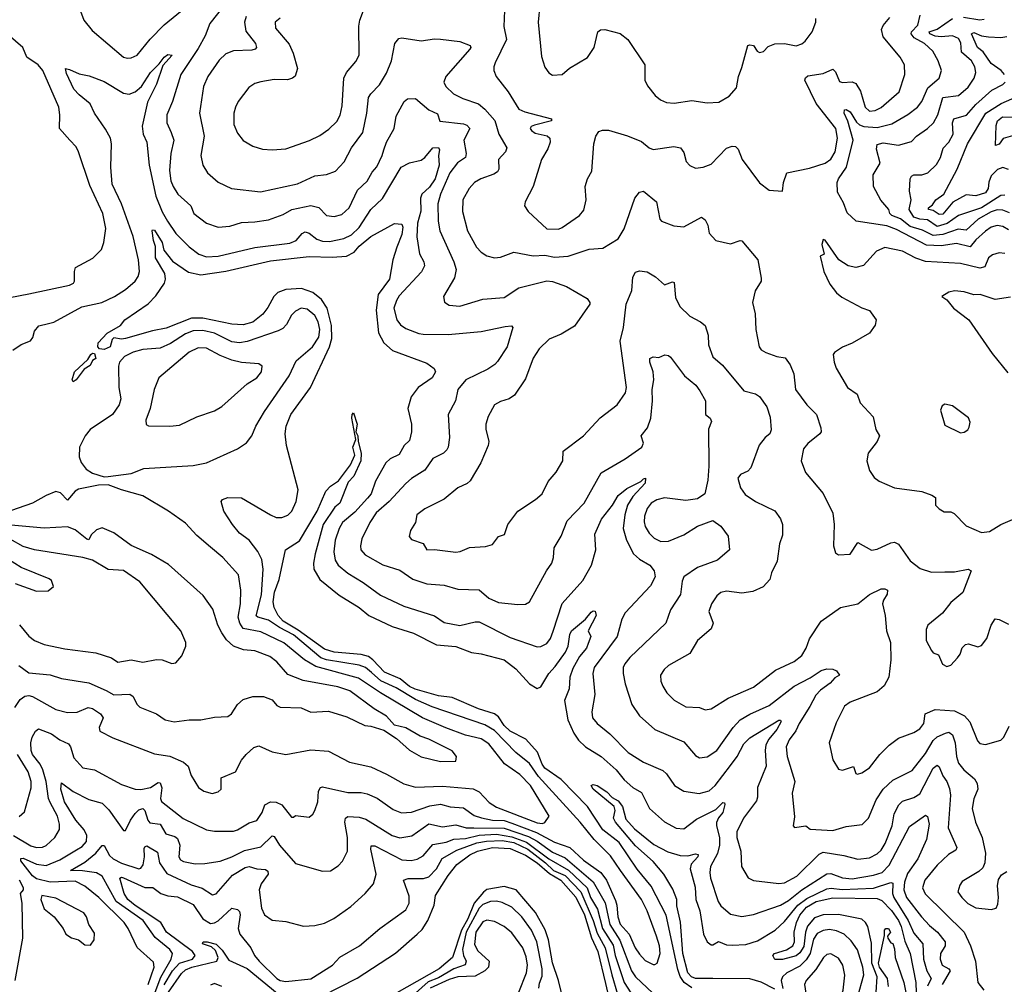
# Model space of a CAD drawing. Extents: x 1246230 to 1426786, y 660032 to 763141.
# Tile 150 of 256: x 1293718 to 1298812, y 698286 to 703278. Entities that reach past the tile are written whole.
import ezdxf

# ---------------------------------------------------------------- set-up
doc = ezdxf.new("R2010")
doc.units = 0

msp = doc.modelspace()

# ---------------------------------------------------------------- linework, layer by layer
at = {"layer": '0CON10XD'}
for points in [[(1294835, 703428.1), (1294701.3, 703258.7), (1294677.8, 703195), (1294641.3, 703128.7), (1294552.5, 702995), (1294508.2, 702855), (1294478.7, 702785), (1294479.2, 702745), (1294502.1, 702695), (1294514.6, 702654.6), (1294499.2, 702585), (1294492.6, 702497.4), (1294500.5, 702445), (1294511.7, 702415), (1294536.6, 702375), (1294602.9, 702315), (1294618.6, 702275), (1294685, 702224.5), (1294744.6, 702204.6), (1294805, 702210), (1294865, 702228.2), (1294935, 702231.2), (1295005, 702242.7), (1295080.6, 702269.4), (1295126.7, 702295), (1295225, 702315.7), (1295265, 702305.4), (1295305, 702264), (1295345, 702258.9), (1295385, 702270), (1295423.1, 702305), (1295465.4, 702395), (1295515, 702443.3), (1295541.1, 702488.9), (1295565, 702515.8), (1295594.2, 702575), (1295601.4, 702605), (1295615.6, 702645), (1295656.2, 702715), (1295665, 702778.8), (1295707.5, 702855), (1295725, 702869.2), (1295765, 702870), (1295835, 702811.5), (1295880.5, 702790.5), (1295892.6, 702752.6), (1296015, 702740), (1296032.2, 702732.2), (1296046.9, 702715), (1296015.7, 702655), (1296027.5, 702585), (1296024.4, 702565), (1295982.7, 702537.3), (1295944, 702485), (1295894.8, 702375), (1295881.6, 702325), (1295882.7, 702235), (1295891.3, 702185), (1295964.5, 702025), (1295975.6, 701985), (1295968, 701942), (1295910, 701845), (1295915.5, 701815.5), (1295940, 701800), (1295995, 701795.4), (1296115, 701831.8), (1296225, 701840), (1296300.3, 701889.7), (1296445, 701926.7), (1296475, 701923.7), (1296547.4, 701897.4), (1296654.3, 701834.3), (1296668, 701815), (1296667.5, 701805), (1296588.6, 701691.4), (1296518.9, 701651.1), (1296457.5, 701625), (1296405, 701574.3), (1296374, 701526), (1296335, 701419.2), (1296278.8, 701335), (1296250, 701315), (1296205, 701302.9), (1296175, 701284), (1296141.5, 701225), (1296129.5, 701185), (1296129.4, 701159.4), (1296144.5, 701095.5), (1296142.7, 701075), (1296103.8, 700985), (1296048.5, 700891.5), (1296032.6, 700877.4), (1295984.2, 700855.8), (1295915, 700796.7), (1295815, 700746.7), (1295773.1, 700715), (1295766.5, 700675), (1295740, 700635), (1295733.6, 700603.6), (1295745, 700587.5), (1295805, 700566.7), (1295824.2, 700534.2), (1295865, 700535.6), (1295975, 700521.9), (1295996.7, 700525), (1296045, 700546.4), (1296128.2, 700551.8), (1296165, 700562.2), (1296195, 700603.8), (1296225.6, 700614.4), (1296244.4, 700665), (1296296, 700734), (1296387.1, 700795), (1296421.1, 700825), (1296452.2, 700887.8), (1296492.9, 700937.1), (1296527.8, 700995), (1296529.2, 701045), (1296635, 701123.5), (1296721.8, 701218.2), (1296810, 701285), (1296852.6, 701347.4), (1296857.1, 701375), (1296824.3, 701615), (1296842.7, 701685), (1296855.5, 701805), (1296885, 701876.7), (1296890.9, 701945), (1296905, 701972.2), (1296925, 701978.5), (1296965, 701972.9), (1297007.3, 701947.3), (1297055, 701905.8), (1297095, 701921.5), (1297105, 701917.8), (1297110.8, 701840.8), (1297133.9, 701793.9), (1297185, 701743.6), (1297240, 701715), (1297264.2, 701695)], [(1294031.7, 703321.7), (1294050.5, 703275), (1294092.3, 703222.3), (1294255, 703084.2), (1294275, 703078.6), (1294295, 703081.4), (1294325, 703094.4), (1294392.6, 703177.4), (1294465, 703252.3), (1294615, 703373.8)], [(1295473.1, 703245), (1295477.1, 703275), (1295496.7, 703325)], [(1296226.2, 703325), (1296222.3, 703242.3), (1296236.2, 703175), (1296178.2, 703055), (1296170.5, 703035), (1296171.5, 703015), (1296183.5, 702985), (1296244.6, 702905), (1296301.3, 702815), (1296331.6, 702801.6), (1296470, 702765), (1296470, 702755), (1296381.7, 702731.7), (1296364, 702725), (1296360, 702715), (1296365.8, 702705), (1296385, 702691.5), (1296447.9, 702677.9), (1296460.8, 702665), (1296463.1, 702645), (1296450.6, 702609.4), (1296417.8, 702555), (1296375.5, 702414.5), (1296333.3, 702335), (1296330, 702315), (1296348.8, 702285), (1296445.5, 702195.5), (1296505, 702194.6), (1296525, 702202.5), (1296615, 702265.5), (1296637.3, 702292.7), (1296648.2, 702345), (1296644.3, 702415), (1296655.5, 702454.5), (1296678.1, 702495), (1296688.9, 702635), (1296698.1, 702675), (1296715, 702699.2), (1296733.8, 702706.2), (1296765, 702706.4), (1296862.5, 702677.5), (1296935, 702647.8), (1296975, 702614.3), (1296995, 702605.7), (1297102.2, 702622.2), (1297137.5, 702615), (1297155, 702590), (1297165.8, 702545), (1297185, 702524.2), (1297215, 702509.2), (1297255, 702514.2), (1297295, 702530.6), (1297375, 702613.1), (1297404.2, 702624.2), (1297422.1, 702622.1), (1297435, 702608), (1297455.4, 702555.4), (1297545, 702434.2), (1297595, 702396.2), (1297665, 702390), (1297670.8, 702435), (1297686.7, 702485), (1297805, 702508.9), (1297884.8, 702535.2), (1297915, 702557.1), (1297937.1, 702595), (1297949, 702665), (1297940.5, 702715), (1297839.2, 702845), (1297780.3, 702965), (1297783, 702977), (1297795, 702988), (1297875, 702999.4), (1297925, 703021.5), (1297939.1, 703009.1), (1297959.1, 702959.1), (1297975, 702953.5), (1298025, 702956.9), (1298045, 702947.1), (1298067.8, 702907.8), (1298092.8, 702825), (1298115, 702804.7), (1298145, 702808.4), (1298175, 702823.5), (1298267.9, 702905), (1298297.3, 702995), (1298295.6, 703045), (1298274.4, 703085), (1298185, 703190), (1298177, 703227), (1298185, 703247.5), (1298220.9, 703289.1)], [(1296409.1, 703355), (1296400, 703265), (1296417.9, 703087.9), (1296435, 703032.5), (1296455, 703002.5), (1296475, 702991.2), (1296525, 702993.8), (1296563.4, 703026.6), (1296655, 703082.5), (1296690.6, 703135), (1296710, 703215), (1296723.8, 703226.2), (1296745, 703227.9), (1296825, 703207.1), (1296864.7, 703175), (1296952.1, 703045), (1296951.9, 702965), (1296965.6, 702935.6), (1297005.3, 702885.3), (1297033.4, 702863.4), (1297065, 702849.1), (1297105, 702845.4), (1297195, 702860.4), (1297275, 702848.2), (1297335, 702851.8), (1297388.4, 702881.6), (1297427.1, 702925), (1297436.7, 702985), (1297455, 703030), (1297485.9, 703144.1), (1297495, 703148.8), (1297514.1, 703144.1), (1297533.3, 703115), (1297545, 703108.8), (1297567, 703113), (1297591.2, 703138.8), (1297625, 703152.5), (1297675, 703155.6), (1297735, 703142.5), (1297765, 703152.9), (1297782.2, 703167.8), (1297817.5, 703215), (1297836.7, 703265), (1297836.7, 703285)], [(1294888.9, 703295), (1294880.7, 703265), (1294888.5, 703218.5), (1294937.5, 703155), (1294944, 703135), (1294936.2, 703125), (1294919.2, 703120.8), (1294825, 703116.2), (1294785, 703101.1), (1294750.5, 703069.5), (1294690.9, 702985), (1294668.3, 702931.7), (1294648.9, 702795), (1294672.3, 702675), (1294655.5, 702575), (1294665.8, 702525.8), (1294690, 702485), (1294745, 702436.7), (1294814, 702404), (1294963.3, 702386.7), (1295155, 702428.9), (1295245, 702470.7), (1295305, 702476.2), (1295351.9, 702495), (1295397.1, 702542.9), (1295434.6, 702615), (1295493.3, 702695), (1295514, 702795), (1295522.7, 702875), (1295534.4, 702895), (1295579.6, 702940.4), (1295615, 703001.4), (1295641.8, 703065), (1295658.9, 703155), (1295679.1, 703180.9), (1295695.7, 703184.3), (1295795, 703169.6), (1295865, 703179.6), (1295895, 703177.8), (1295995, 703164.7), (1296049.2, 703145), (1296052.9, 703135), (1296047.8, 703125), (1295922.2, 702985), (1295912.3, 702955), (1295922.7, 702932.7), (1295961.8, 702895), (1296010.1, 702870.1), (1296092.1, 702842.1), (1296124.6, 702814.6), (1296176.9, 702756.9), (1296196.2, 702686.2), (1296237.8, 702615), (1296231.4, 702595), (1296194.6, 702555.4), (1296196.2, 702505), (1296189.3, 702490.7), (1296171.9, 702478.1), (1296104, 702455), (1296071.4, 702435), (1296043.5, 702405), (1296010.9, 702345), (1296008.5, 702285), (1296034.6, 702185), (1296081.7, 702101.7), (1296105, 702074.6), (1296135, 702055.4), (1296175, 702045.4), (1296205, 702049.1), (1296275, 702075.5), (1296375, 702056.4), (1296435, 702058.8), (1296485, 702048.5), (1296555, 702053.8), (1296665, 702090), (1296735, 702096.2), (1296815, 702143.3), (1296845.4, 702195), (1296900.5, 702355), (1296924.5, 702385.5), (1296945, 702391.4), (1297013.1, 702335), (1297029.4, 702245), (1297038, 702235), (1297101.7, 702211.7), (1297154.6, 702205.4), (1297245, 702256), (1297265, 702242), (1297278.5, 702215), (1297285, 702173.3), (1297320, 702135), (1297395, 702118), (1297445, 702136), (1297455, 702133.8), (1297536.7, 702035), (1297555, 701940), (1297554.2, 701925), (1297524, 701875), (1297509.2, 701815), (1297522.9, 701755), (1297526, 701675), (1297543.3, 701585), (1297555, 701568.6), (1297578, 701555), (1297635, 701535.5), (1297678.5, 701528.5), (1297705, 701492), (1297722.7, 701445), (1297731.2, 701365), (1297790.8, 701285), (1297840.6, 701235), (1297862.9, 701165), (1297864.2, 701145), (1297857.5, 701135), (1297796, 701084), (1297773.8, 701056.2), (1297761.4, 700995), (1297784, 700935), (1297875, 700826), (1297925, 700723.3), (1297932.2, 700665), (1297928, 700555), (1297939.5, 700519.5), (1297955, 700508), (1298015, 700511.2), (1298055, 700572.5), (1298125, 700532), (1298155, 700537.5), (1298225, 700570.4), (1298245, 700573.5), (1298265, 700564.2), (1298325, 700477.5), (1298377.2, 700437.2), (1298435, 700419.1), (1298505, 700420.4), (1298555, 700420.4), (1298625, 700434.2), (1298641.2, 700425), (1298597.2, 700312.8), (1298535, 700262.5), (1298493.2, 700206.8), (1298416.2, 700145), (1298407.3, 700122.7), (1298408.1, 700065), (1298435, 700013.3), (1298445, 700002), (1298471.3, 699991.3), (1298493.3, 699943.3), (1298515, 699930), (1298535, 699936.7), (1298570, 699975), (1298584, 699995), (1298595, 700027.5), (1298612.5, 700045), (1298627.7, 700047.7), (1298675, 700032.5), (1298695, 700038.8), (1298722, 700075), (1298743.8, 700145), (1298765, 700176.7), (1298785, 700173.8), (1298835, 700149.4)], [(1295065, 703286.5), (1295039.4, 703265), (1295042.2, 703235), (1295112.1, 703152.1), (1295132.7, 703105), (1295154.6, 703025), (1295143.5, 702986.5), (1295129.2, 702975), (1295103, 702967), (1295035, 702968.5), (1294965, 702957.1), (1294935, 702948), (1294903.2, 702926.8), (1294848.8, 702855), (1294833.8, 702825), (1294826.2, 702795), (1294826, 702735), (1294845, 702690.8), (1294875, 702653.5), (1294925, 702623.8), (1294975, 702608.5), (1295025, 702604.5), (1295095, 702610), (1295216.6, 702653.4), (1295271.1, 702678.9), (1295318, 702712), (1295358.4, 702751.6), (1295376.1, 702783.9), (1295387.1, 702832.9), (1295394.7, 702975), (1295408.5, 703005), (1295457.9, 703062.1), (1295474.5, 703095), (1295473.1, 703245)], [(1298835, 702190.5), (1298805, 702208.1), (1298775, 702213.3), (1298745, 702204.2), (1298715, 702183.6), (1298665, 702139.4), (1298635, 702102.5), (1298565, 702119.8), (1298485, 702108.6), (1298410.6, 702110.6), (1298255, 702191.7), (1298205, 702211), (1298045.4, 702235.4), (1297999.2, 702279.2), (1297979.9, 702329.9), (1297949, 702385), (1297948.4, 702435), (1297955.3, 702455), (1297996.2, 702515), (1298030.3, 702655), (1298003.1, 702753.1), (1297983.6, 702795), (1297985, 702812.5), (1297995, 702814.2), (1298015, 702800.9), (1298047.8, 702747.8), (1298063.2, 702733.2), (1298085, 702725.1), (1298155, 702720.5), (1298230.7, 702739.3), (1298312.9, 702787.1), (1298363.8, 702825), (1298385.7, 702854.3), (1298415.9, 702925), (1298475.4, 702975), (1298487.9, 703015), (1298470.4, 703065), (1298442.5, 703115), (1298398.9, 703155), (1298346.3, 703185), (1298331.1, 703205), (1298331.9, 703215), (1298365, 703250.5), (1298377.8, 703302.2)], [(1298135.8, 702414.2), (1298134.4, 702475), (1298170, 702535), (1298151.5, 702608.5), (1298155, 702632), (1298185, 702640.9), (1298265, 702628.7), (1298333, 702647), (1298358.5, 702675), (1298415.2, 702714.8), (1298445.6, 702744.4), (1298468.3, 702785), (1298494.7, 702875), (1298575, 702886.1), (1298625, 702929.5), (1298657.1, 702975), (1298665.4, 703005), (1298659.6, 703035), (1298642.1, 703065), (1298590.5, 703110.5), (1298587.8, 703157.8), (1298575, 703181.2), (1298545, 703195.2), (1298485, 703188.9), (1298455, 703192.5), (1298426.7, 703205), (1298423.8, 703215), (1298465, 703229), (1298545, 703285.2)], [(1298600.9, 703290.9), (1298685, 703276.7), (1298708.9, 703281.1)], [(1293505, 701809.5), (1293765, 701859.1), (1293974.8, 701904.8), (1293996.4, 701915), (1294001.7, 701925), (1294000.9, 701975), (1294006.9, 701995), (1294096.7, 702043.3), (1294140.4, 702089.6), (1294153.3, 702125), (1294163.1, 702196.9), (1294147.6, 702275), (1294080, 702420), (1294022.9, 702595), (1294010.3, 702620.3), (1293978, 702655), (1293924.4, 702715), (1293925.4, 702785.4), (1293919.6, 702825), (1293837.6, 703015), (1293813.3, 703045), (1293755.6, 703085), (1293733.5, 703135), (1293632.8, 703222.8)], [(1298813.8, 702995), (1298796.9, 703015), (1298745, 703051.3), (1298702.7, 703112.7), (1298673.4, 703135), (1298641.9, 703205), (1298655, 703211.9), (1298695, 703194.4), (1298730.5, 703189.5), (1298795, 703186.3), (1298825, 703190.8)], [(1293682.4, 701567.6), (1293725, 701596.7), (1293773.9, 701616.1), (1293785.9, 701634.1), (1293793.9, 701666.1), (1293817, 701693), (1293866.4, 701706.4), (1293895, 701712.5), (1294038.6, 701791.4), (1294143.3, 701815), (1294208.6, 701845), (1294265, 701881.2), (1294315.3, 701924.7), (1294331.1, 701948.9), (1294338.5, 701975), (1294332.9, 702035), (1294305, 702155.7), (1294245.2, 702325), (1294197.2, 702427.2), (1294189.2, 702515), (1294192.9, 702635), (1294187.7, 702665), (1294162.4, 702712.4), (1294104.4, 702795), (1294082.3, 702842.3), (1294025, 702888.9), (1293998.8, 702918.8), (1293959.3, 702999.3), (1293954.6, 703025.4), (1293975, 703020.6), (1294025, 702998), (1294077.2, 702987.2), (1294155, 702957.8), (1294255, 702898.2), (1294285, 702893.1), (1294315, 702905.3), (1294348.1, 702931.9), (1294394, 703005), (1294440, 703050), (1294465.7, 703085), (1294485, 703098.9), (1294506.9, 703095), (1294458.2, 703041.8), (1294425.4, 702945), (1294378.7, 702851.3), (1294352.2, 702727.8), (1294357.5, 702685), (1294375.4, 702645), (1294387, 702525), (1294422.5, 702365), (1294455, 702283.6), (1294483.3, 702235), (1294525, 702172.1), (1294595, 702103.2), (1294645, 702065.4), (1294685, 702050.7), (1294744.6, 702054.6), (1294935, 702098.3), (1295115, 702121.2), (1295148.8, 702135), (1295179, 702171), (1295195, 702180), (1295215, 702173.9), (1295255, 702141.6), (1295285, 702131.4), (1295320.3, 702129.7), (1295395, 702145.2), (1295435, 702164.2), (1295475, 702202.2), (1295535.3, 702295), (1295595, 702353.5), (1295692.2, 702515), (1295735, 702537.1), (1295795, 702550.6), (1295814.7, 702565.3), (1295855, 702615.7), (1295885, 702617.1), (1295889.4, 702605), (1295884.6, 702575), (1295887.9, 702525), (1295867, 702455), (1295838.7, 702411.3), (1295798.8, 702375), (1295791.7, 702355), (1295793.1, 702286.9), (1295775.6, 702225), (1295772.1, 702155), (1295785.8, 702065.8), (1295809.6, 702025), (1295812.7, 702005), (1295797, 701973), (1295681, 701849), (1295666.8, 701825), (1295653.4, 701785), (1295669.3, 701725), (1295688.8, 701698.8), (1295715, 701679.3), (1295783.2, 701653.2), (1295805, 701650.9), (1295935, 701648.4), (1296105, 701664), (1296229.8, 701690.2), (1296263, 701693), (1296270, 701685), (1296239.6, 701585), (1296190.1, 701509.9), (1296176.6, 701493.4), (1296140.9, 701469.1), (1296025.6, 701415), (1295984.5, 701365), (1295972.5, 701305), (1295935.6, 701235), (1295941.8, 701115), (1295935.6, 701065), (1295928.3, 701051.7), (1295910, 701035), (1295855, 701007.3), (1295815, 700946.5), (1295745, 700903.5), (1295715, 700877.8), (1295630.3, 700785), (1295561.8, 700725), (1295530, 700675), (1295488.3, 700591.7), (1295480.5, 700555), (1295483.5, 700535), (1295505, 700508.1), (1295596.6, 700456.6), (1295685, 700429.3), (1295751.9, 700381.9), (1295825, 700357.7), (1295915, 700351.2), (1295985, 700330.4), (1296095, 700327.5), (1296145, 700284.6), (1296195, 700261.8), (1296295, 700250.5), (1296335, 700252.5), (1296356, 700265), (1296443.1, 700425), (1296471.4, 700465), (1296480.6, 700495), (1296482.5, 700545), (1296519.2, 700605), (1296550, 700685), (1296638.5, 700775), (1296726.7, 700933.3), (1296850.6, 701005), (1296937.8, 701065), (1296945.6, 701085.6), (1296933.1, 701125), (1296966.2, 701165), (1296983.6, 701216.4), (1296992.9, 701305), (1296990.4, 701365), (1296998.6, 701415), (1296995.5, 701455), (1296978.5, 701505), (1296978.6, 701525), (1296995, 701533.1), (1297025, 701530), (1297056.5, 701543.5), (1297075, 701540.5), (1297085, 701532.2), (1297158.5, 701435), (1297216.9, 701386.9), (1297237.8, 701357.8), (1297266.7, 701305), (1297266, 701235), (1297291.2, 701215), (1297297.7, 701197.7), (1297281.2, 701158.8), (1297283.4, 700966.6), (1297278.5, 700895), (1297262.9, 700825), (1297225, 700798.9), (1297165, 700790.4), (1297055, 700803.8)], [(1298575, 702264.4), (1298517.1, 702222.9), (1298465, 702207.4), (1298415, 702242.2), (1298374.9, 702244.9), (1298345, 702256.4), (1298320, 702295), (1298331.3, 702345), (1298321.5, 702391.5), (1298326, 702454), (1298332.1, 702467.9), (1298344.6, 702475.4), (1298385, 702475.5), (1298417.5, 702485), (1298461.7, 702528.3), (1298482.7, 702565), (1298496, 702614), (1298525.3, 702645), (1298547.1, 702685), (1298544.8, 702745), (1298552.1, 702765), (1298616, 702784), (1298665, 702838.6), (1298747.1, 702912.9), (1298805, 702943.2), (1298816.4, 702955)], [(1298835, 702502.5), (1298805, 702513.1), (1298777.1, 702502.9), (1298745, 702470.7), (1298732.2, 702437.8), (1298729.1, 702405), (1298715, 702382.2), (1298665, 702365.8), (1298615, 702371.6), (1298546.7, 702333.3), (1298495, 702272), (1298475, 702269.6), (1298445, 702289.8), (1298420, 702295), (1298419.5, 702305), (1298440.9, 702319.1), (1298458, 702345), (1298498.8, 702375), (1298568.3, 702505), (1298622.4, 702635), (1298716.6, 702795), (1298795.5, 702844.5), (1298934.6, 702905)], [(1298855, 702677.7), (1298807.1, 702662.9), (1298785, 702634.7), (1298767, 702627), (1298769.6, 702730.4), (1298778, 702755), (1298802.7, 702775), (1298866, 702774)], [(1298838.5, 702278.5), (1298805, 702292), (1298775, 702294.5), (1298745, 702284.5), (1298677.5, 702245), (1298615, 702189.6), (1298574, 702194), (1298493.8, 702166.2), (1298445, 702160.6), (1298388.5, 702188.5), (1298325, 702208.5), (1298275, 702248), (1298229.7, 702265), (1298219.7, 702275), (1298215.5, 702295), (1298173.6, 702343.6), (1298135.8, 702414.2)], [(1298815, 702369.5), (1298795, 702367.5), (1298695, 702303.9), (1298575, 702264.4)], [(1293875, 699226.2), (1293867, 699247), (1293854.9, 699335), (1293837.3, 699395), (1293823, 699425), (1293783.5, 699475), (1293777.1, 699495), (1293775.2, 699535), (1293782.4, 699565), (1293798.9, 699595), (1293815, 699608.1), (1293882.2, 699582.2), (1293925, 699550.9), (1293970.9, 699530.9), (1293981.5, 699515), (1293998.3, 699458.3), (1294045, 699405.5), (1294105, 699396.2), (1294245, 699319.5), (1294316.1, 699296.1), (1294345, 699293.5), (1294395, 699303.9), (1294435, 699330.8), (1294445, 699328.9), (1294452.8, 699302.8), (1294446.7, 699246.7), (1294451.9, 699231.9), (1294563.2, 699143.2), (1294685, 699085.4), (1294725, 699078.5), (1294825, 699078.8), (1294845.5, 699084.5), (1294905, 699120.9), (1294945, 699132.7), (1294972.1, 699175), (1294985.9, 699214.1), (1295015, 699230), (1295045, 699227.5), (1295074.5, 699214.5), (1295125, 699150), (1295135, 699150), (1295145, 699160), (1295215, 699151.2), (1295234.3, 699165.7), (1295245.8, 699185), (1295260, 699230), (1295264.7, 699285.3), (1295275, 699304.3), (1295285, 699308.2), (1295415, 699278.4), (1295485, 699277.5), (1295515, 699270.7), (1295568.3, 699248.3), (1295650.9, 699190.9), (1295693.5, 699173.5), (1295745, 699175.9), (1295840.2, 699209.8), (1295895, 699217.3), (1295945, 699204.7), (1296015, 699199.7), (1296069.7, 699159.7), (1296106.5, 699146.5), (1296165, 699135.1), (1296225, 699133), (1296265, 699119.3), (1296392.1, 699072.1), (1296485, 699021.4), (1296563.7, 698993.7), (1296635, 698928.5), (1296725, 698864.7), (1296754.6, 698824.6), (1296800, 698720), (1296808.1, 698695), (1296812.7, 698635), (1296825, 698596.1), (1296872, 698545), (1296902.9, 698475), (1296925, 698441.5), (1296955, 698409.6), (1296995, 698388.8), (1297005, 698387.3), (1297016.2, 698395), (1297032.5, 698445), (1297028.4, 698485), (1297013.3, 698535), (1296965.2, 698665), (1296935.3, 698725), (1296826.4, 698875), (1296775, 698950.4), (1296690.8, 699035), (1296617.9, 699125), (1296401.7, 699361.7), (1296355, 699427.7), (1296285, 699485.8), (1296175, 699599.8), (1296125, 699629), (1295852.1, 699722.1), (1295765, 699760.5), (1295665, 699820.4), (1295586, 699856), (1295538.8, 699898.8), (1295506.4, 699925), (1295475, 699936.6), (1295305, 699964.7), (1295276.3, 699975), (1295135.2, 700095), (1295062.3, 700132.3), (1295005, 700170.5), (1294950, 700185), (1294942.2, 700192.2), (1294968.3, 700301.7), (1294977.8, 700435), (1294971.1, 700485), (1294950.4, 700525), (1294905, 700584.5), (1294855, 700620), (1294818.5, 700665), (1294774.3, 700735), (1294760, 700785), (1294767.5, 700795), (1294795, 700805.6), (1294865, 700803.1), (1295015, 700714.7), (1295045, 700702.1), (1295075, 700701.8), (1295105, 700713.6), (1295125.4, 700735), (1295148.1, 700785), (1295158.4, 700845), (1295098.8, 701075), (1295092.1, 701135), (1295096.9, 701175), (1295121.2, 701235), (1295222.8, 701375), (1295321.7, 701585), (1295332.1, 701627.9), (1295330.4, 701695), (1295308.3, 701785), (1295280.2, 701830.2), (1295235, 701866.7), (1295176.1, 701886.1), (1295095, 701881), (1295053.9, 701866.1), (1295032.6, 701845), (1295002.2, 701787.8), (1294976.1, 701753.9), (1294925, 701712.7), (1294875, 701698.7), (1294815, 701701.9), (1294665, 701734), (1294606.7, 701733.3), (1294475, 701681.6), (1294405, 701668.4), (1294265, 701627.9), (1294245, 701624.4), (1294205, 701632), (1294196.9, 701623.1), (1294185.6, 701585), (1294155, 701571.1), (1294130, 701575), (1294122.9, 701585), (1294124.6, 701605.4), (1294170, 701655), (1294238.8, 701695), (1294261.2, 701725), (1294383.2, 701806.8), (1294421.7, 701848.3), (1294466.7, 701915), (1294472.3, 701935), (1294468.8, 701965), (1294421, 702045), (1294421.2, 702105), (1294409.5, 702135), (1294403.8, 702185), (1294405, 702190), (1294415, 702188.6), (1294454.6, 702125), (1294463.6, 702085), (1294509.2, 702029.2), (1294591, 701971), (1294655, 701958.1), (1294785, 701975.8), (1295015, 702029.6), (1295215, 702053), (1295335, 702048.3), (1295408.6, 702055), (1295448.2, 702075), (1295475, 702106.1), (1295535, 702155.8), (1295656.4, 702223.6), (1295695, 702220), (1295700, 702205), (1295695, 702166), (1295669.3, 702100.7), (1295647.8, 702035), (1295631.8, 701935), (1295572.2, 701855), (1295563.2, 701775), (1295575, 701657.1), (1295601.8, 701605), (1295646.2, 701566.2), (1295825, 701500), (1295862.7, 701472.7), (1295870, 701455), (1295851.9, 701425), (1295779.1, 701375), (1295743.7, 701326.3), (1295726.5, 701265), (1295744.6, 701185), (1295744.6, 701145), (1295735, 701100), (1295706.5, 701073.5), (1295682.2, 701027.8), (1295634.8, 701005.2), (1295612.3, 700985), (1295559.5, 700890.5), (1295535.9, 700825), (1295517.9, 700802.1), (1295451.2, 700728.8), (1295388.8, 700675), (1295370.2, 700645), (1295350.6, 700585), (1295343.3, 700523.3), (1295350.9, 700480.9), (1295366.4, 700455), (1295415, 700413.3), (1295495, 700365.4), (1295585, 700300.4), (1295705, 700242.7), (1295865, 700192.1), (1295915, 700158.2), (1295995, 700142.3), (1296075, 700162.3), (1296095, 700162.1), (1296255, 700081.2), (1296395, 700032.5), (1296415, 700034.5), (1296445, 700048.9), (1296463.8, 700075), (1296477.4, 700112.6), (1296524.3, 700255.7), (1296631.5, 700375), (1296676.1, 700455), (1296699.1, 700535), (1296694.1, 700615), (1296727.5, 700692.5), (1296785.9, 700765), (1296815, 700815.5), (1296859, 700851), (1296932, 700888), (1296945, 700901.1), (1296955.6, 700905), (1296955, 700879.2), (1296890.5, 700809.5), (1296863, 700765), (1296849.6, 700715), (1296841.2, 700645), (1296857.6, 700585), (1296894.4, 700514.4), (1296925, 700486.2), (1296977.5, 700455), (1297000.6, 700425), (1297005.5, 700395), (1296981.9, 700348.1), (1296851.4, 700208.6), (1296834.2, 700175.8), (1296810, 700085), (1296689.7, 699925), (1296683.4, 699893.4), (1296692.9, 699785), (1296678.2, 699695), (1296681.5, 699665), (1296705.6, 699635), (1296771.7, 699581.7), (1296866.7, 699485), (1296945, 699435.4), (1297045, 699392.5), (1297064.4, 699375), (1297105.4, 699315.4), (1297155, 699284.5), (1297233.9, 699273.9), (1297285, 699287.7), (1297317.2, 699315), (1297395, 699418), (1297429.5, 699465), (1297465, 699530), (1297495, 699561.2), (1297645, 699653.3), (1297655, 699652), (1297658.2, 699645), (1297635.3, 699605), (1297593.4, 699555), (1297579.1, 699525), (1297574.8, 699495), (1297580.5, 699415), (1297535.4, 699305), (1297535.3, 699255), (1297529.6, 699235), (1297463.6, 699145), (1297428.6, 699075), (1297428.9, 699045), (1297449.1, 698975), (1297452.7, 698895), (1297486.4, 698836.4), (1297515, 698823.3), (1297645, 698807.7), (1297675, 698811.1), (1297739.6, 698845), (1297855, 698958.7), (1297875, 698969.8), (1297981.7, 698951.7), (1298055, 698932.4), (1298115, 698940), (1298155, 698960.4), (1298175, 698980), (1298196.4, 699015), (1298232.4, 699105), (1298242.5, 699167.5), (1298266.8, 699215), (1298286.2, 699233.8), (1298345, 699251.9), (1298375, 699272), (1298445, 699403.5), (1298465, 699419.1), (1298475, 699410.6), (1298494.8, 699364.8), (1298515.6, 699335.6), (1298529.3, 699299.3), (1298534.7, 699265), (1298521.2, 699095), (1298567.2, 698992.8), (1298560.9, 698979.1), (1298522.9, 698957.1), (1298465, 698902.7), (1298400.9, 698825), (1298389.1, 698785), (1298403.2, 698753.2), (1298604.7, 698555), (1298638.2, 698485), (1298663.5, 698405), (1298675.8, 698295), (1298705.8, 698255)], [(1298815, 702068.2), (1298785, 702071.8), (1298750.5, 702060.5), (1298731.2, 702045), (1298711.1, 701998.9), (1298685, 701991.7), (1298585, 702016.9), (1298405, 702027.5), (1298355, 702043.4), (1298285, 702079.7), (1298195, 702098.9), (1298150.3, 702079.7), (1298083.2, 702006.8), (1298044.3, 701995.7), (1298005, 702004.2), (1297956, 702036), (1297885, 702137.5), (1297875, 702140), (1297867.5, 702115), (1297880, 702065), (1297860, 702055), (1297878, 701975), (1297909.5, 701909.5), (1297944.1, 701864.1), (1297971.2, 701841.2), (1298075, 701786.2), (1298115, 701773.3), (1298148.8, 701725), (1298145, 701697.5), (1298114.2, 701655.8), (1298025.4, 701604.6), (1297975, 701582.9), (1297933.3, 701555), (1297926.7, 701545), (1297932.5, 701505), (1297942.5, 701475), (1298001.9, 701375), (1298050.3, 701340.3), (1298065.8, 701295), (1298133.2, 701223.2), (1298147.8, 701157.8), (1298166.2, 701125), (1298154, 701095), (1298107.5, 701035), (1298101.9, 700995), (1298114.5, 700944.5), (1298138.8, 700908.8), (1298165, 700890), (1298245, 700855.7), (1298385.9, 700835.9), (1298437.9, 700817.9), (1298456.2, 700805), (1298456.2, 700765), (1298475, 700746), (1298501.7, 700731.7), (1298535, 700730.8), (1298553.2, 700723.2), (1298615, 700659.2), (1298695, 700624.4), (1298735, 700628.6), (1298793.9, 700666.1), (1298855, 700691.9)], [(1298845, 701841.5), (1298765, 701830.6), (1298687.5, 701855), (1298655, 701854), (1298605, 701869.2), (1298555, 701874.2), (1298525, 701868), (1298490, 701845), (1298515, 701827.5), (1298549.2, 701785), (1298628.8, 701725), (1298749.7, 701549.7), (1298830.5, 701450.5)], [(1294155, 700912), (1294175, 700913.8), (1294295, 700929.2), (1294360, 700955), (1294615, 700970.6), (1294685, 700984.5), (1294845, 701057.5), (1294891.1, 701088.9), (1294918.2, 701125), (1294940, 701175), (1294985, 701250.6), (1295112.5, 701435), (1295147.7, 701512.3), (1295232.7, 701585), (1295266.5, 701635), (1295270.6, 701675), (1295262.3, 701715), (1295245, 701747.1), (1295205, 701780), (1295175, 701784.4), (1295145, 701770), (1295125, 701748.6), (1295098.7, 701701.3), (1295079.6, 701680.4), (1295055, 701668.1), (1294895, 701613), (1294855.7, 701605.7), (1294815, 701611.3), (1294725, 701655.5), (1294665, 701669), (1294615, 701668.6), (1294575, 701652.8), (1294498.3, 701601.7), (1294445, 701577.5), (1294355, 701571.2), (1294305, 701557.8), (1294260.4, 701535), (1294235, 701505.4), (1294229.7, 701485), (1294230, 701375), (1294240.7, 701315), (1294232.3, 701285), (1294198.5, 701235), (1294082.2, 701157.8), (1294056.6, 701125), (1294027.2, 701065), (1294026.1, 701016.1), (1294036.6, 700986.6), (1294061.7, 700951.7), (1294095, 700930.6), (1294155, 700912)], [(1297264.2, 701695), (1297279.4, 701645), (1297281.9, 701595), (1297305, 701533.3), (1297355, 701490), (1297465, 701357.1), (1297525, 701342.5), (1297545, 701328.6), (1297583.3, 701275), (1297601.7, 701221.7), (1297605.4, 701155), (1297598.5, 701135), (1297574.6, 701115.4), (1297544, 701076), (1297501.7, 700958.3), (1297485, 700942.3), (1297448, 700925), (1297434.3, 700905), (1297447.1, 700855), (1297471.1, 700821.1), (1297525, 700784.2), (1297625.5, 700735.5), (1297654.5, 700694.5), (1297664.3, 700665), (1297665, 700610), (1297650, 700565), (1297637.1, 700475), (1297608.6, 700415), (1297599.8, 700380.2), (1297565, 700342.5), (1297511.4, 700318.6), (1297455, 700310.8), (1297375, 700320.6), (1297345, 700314.2), (1297324.6, 700295.4), (1297296.7, 700255), (1297283.3, 700215), (1297305.6, 700155), (1297296, 700125), (1297225, 700065.8), (1297185, 699998.6), (1297075.7, 699935), (1297052.9, 699915), (1297033.8, 699886.2), (1297034.5, 699855), (1297045, 699828), (1297066.9, 699795), (1297105, 699755.6), (1297165, 699721.5), (1297235, 699717.8), (1297265, 699705.7), (1297295, 699711.9), (1297384.2, 699765.8), (1297515, 699823.8), (1297627.7, 699912.3), (1297725, 699955.6), (1297765, 699987.5), (1297787.5, 700025), (1297804.2, 700074.2), (1297864.3, 700165), (1297964.6, 700235.4), (1298055, 700255.5), (1298115, 700302.9), (1298175, 700332.5), (1298195, 700332.5), (1298207.5, 700325), (1298206.7, 700305), (1298186.7, 700273.3), (1298182.2, 700255), (1298195.4, 700195), (1298202.3, 700115), (1298223.1, 700055), (1298226, 699965), (1298215.7, 699875), (1298190.3, 699829.7), (1298155, 699799.2), (1298015, 699745.6), (1297985, 699725.8), (1297941.7, 699638.3), (1297906.7, 699535), (1297925, 699446.7), (1297955, 699399.2), (1297975, 699393.1), (1298032.5, 699412.5), (1298045, 699376.2), (1298053.4, 699373.4), (1298075, 699379.5), (1298114.7, 699405.3), (1298168.1, 699475), (1298216.9, 699523.1), (1298265, 699559.4), (1298345, 699588.9), (1298375, 699607.8), (1298396.7, 699635), (1298403.6, 699685), (1298455, 699707.2), (1298555, 699700.3), (1298606.7, 699675), (1298634.7, 699644.7), (1298673.1, 699545), (1298685, 699531.4), (1298715, 699527.1), (1298795, 699549.2), (1298810.8, 699565), (1298837.9, 699622.1)], [(1294495, 701174.6), (1294545, 701179.1), (1294635, 701222.5), (1294725, 701253.5), (1294763.6, 701276.4), (1294895, 701392.9), (1294945, 701424.4), (1294969.1, 701455), (1294972.5, 701485), (1294955, 701496.7), (1294865, 701503.1), (1294815, 701516.6), (1294755, 701540.6), (1294685, 701578.9), (1294640.6, 701579.4), (1294595, 701558.2), (1294437.5, 701425), (1294413.3, 701365), (1294392.5, 701265), (1294370.8, 701205), (1294372.9, 701182.9), (1294385, 701176), (1294495, 701174.6)], [(1293995, 701404.4), (1293988.6, 701415), (1294001.5, 701455), (1294069.8, 701520.2), (1294086, 701545), (1294095, 701552.5), (1294105, 701550), (1294111.2, 701525), (1294095, 701513.8), (1294082.2, 701487.8), (1294051.2, 701468.8), (1294010, 701415), (1293995, 701404.4)], [(1298585, 701140), (1298605, 701143.3), (1298623.9, 701156.1), (1298630.5, 701169.5), (1298636, 701195), (1298627.3, 701217.3), (1298545, 701280), (1298505, 701287.5), (1298490.7, 701279.3), (1298483, 701257), (1298505, 701180), (1298585, 701140)], [(1297195, 698267.1), (1297155.5, 698295.5), (1297135.8, 698325.8), (1297122.9, 698362.9), (1297063.3, 698643.3), (1296985, 698792.9), (1296912.2, 698882.2), (1296819.6, 699019.6), (1296735.9, 699085.9), (1296655.2, 699205.2), (1296518.9, 699345), (1296434.9, 699404.9), (1296420.9, 699425), (1296396.6, 699486.6), (1296336, 699555), (1296255, 699596.1), (1296224.5, 699625), (1296195, 699670), (1296175, 699685.8), (1296092.1, 699712.1), (1295955, 699769.2), (1295885, 699778.6), (1295763.3, 699813.3), (1295735, 699827.4), (1295686.1, 699866.1), (1295605, 699901), (1295545.8, 699965.8), (1295522.4, 699982.4), (1295485, 699991.8), (1295344.9, 700004.9), (1295295, 700020.3), (1295158.8, 700118.8), (1295081.6, 700165), (1295056, 700195), (1295035.2, 700235), (1295030.2, 700265), (1295035.9, 700315), (1295059.6, 700380.4), (1295093.3, 700535), (1295165, 700580.8), (1295257.5, 700735), (1295301.2, 700838.8), (1295325.5, 700864.5), (1295368.1, 700891.9), (1295428.8, 700975), (1295451.2, 701025), (1295441.5, 701065), (1295456.7, 701105), (1295435.8, 701215), (1295438, 701235), (1295445, 701243.8), (1295464.3, 701185), (1295457.5, 701145), (1295467.5, 701125), (1295468.9, 701095), (1295485.3, 701035), (1295483.8, 700995), (1295446.2, 700915), (1295416.7, 700885), (1295373.8, 700776.2), (1295349.2, 700755), (1295288.6, 700665), (1295246.7, 700513.3), (1295238.7, 700465), (1295240.4, 700435), (1295270.3, 700380.3), (1295370.2, 700300.2), (1295475.2, 700235.2), (1295525, 700194.6), (1295645, 700137.3), (1295755, 700102.3), (1295875, 700043.2), (1295975, 700033.3), (1296055, 700003.1), (1296105, 699995.9), (1296224.4, 699964.4), (1296285, 699918.2), (1296355, 699841.1), (1296395, 699816.9), (1296415, 699825.7), (1296456.6, 699895), (1296489.3, 699930.7), (1296541.6, 700005), (1296555.3, 700035), (1296564.3, 700095.7), (1296573.3, 700115), (1296645, 700176), (1296675, 700212.5), (1296685, 700218.9), (1296695, 700216.9), (1296701.1, 700195), (1296660, 700115), (1296673.8, 700085), (1296660, 700050), (1296650, 700025), (1296615, 699981.5), (1296579.1, 699920.9), (1296564.8, 699875.2), (1296560.3, 699815), (1296537.5, 699755), (1296554.8, 699655), (1296585, 699585.6), (1296609.7, 699549.7), (1296645, 699513.9), (1296726.4, 699465), (1296804, 699395), (1296845, 699343.8), (1296891.1, 699305), (1296935, 699278.9), (1296977.3, 699195), (1297055, 699126.4), (1297115, 699093.8), (1297155, 699090.5), (1297219.2, 699140.8), (1297319.6, 699190.4), (1297356, 699226), (1297364.1, 699224.1), (1297366.2, 699216.2), (1297356.5, 699175), (1297333.1, 699146.9), (1297323.7, 699123.7), (1297322.6, 699105), (1297338.1, 699045), (1297338.4, 699005), (1297327.9, 698962.1), (1297293.1, 698895), (1297288.6, 698865), (1297292.5, 698835), (1297331.3, 698715), (1297345, 698691.1), (1297395, 698649.1), (1297455, 698636.2), (1297515, 698646.2), (1297655, 698695.2), (1297695, 698719.2), (1297764.7, 698775), (1297895, 698857.6), (1297915, 698859.3), (1297975, 698836.1), (1298025, 698831.5), (1298135, 698850), (1298180.8, 698865), (1298217.2, 698902.8), (1298322.3, 699102.3), (1298405, 699160.8), (1298414.2, 699154.2), (1298422.9, 699115), (1298409.4, 699035), (1298365.7, 698935), (1298311.7, 698858.3), (1298296.1, 698815), (1298291.8, 698775), (1298307, 698735), (1298383.6, 698635), (1298425, 698589.2), (1298466.7, 698555), (1298506.5, 698505), (1298505.9, 698485), (1298482.7, 698445), (1298480, 698415), (1298491.5, 698385), (1298525.7, 698365.7), (1298532.6, 698355), (1298491.7, 698285)], [(1293691.9, 699718.1), (1293720.2, 699759.8), (1293745, 699777.4), (1293765, 699780.7), (1293785, 699775.7), (1293905, 699708.2), (1293965, 699693.1), (1294015, 699693.4), (1294071.9, 699718.1), (1294095, 699712.3), (1294135.4, 699685), (1294149.1, 699665), (1294128.5, 699615), (1294133.1, 699595), (1294200.4, 699560.4), (1294415, 699479.1), (1294495, 699466.8), (1294565, 699434.7), (1294589.6, 699415), (1294605.5, 699365.5), (1294642.5, 699305), (1294670, 699285), (1294713, 699273), (1294745, 699281.4), (1294760.8, 699295), (1294760, 699355), (1294834, 699385), (1294865.7, 699445), (1294889.2, 699475), (1294929.2, 699510.8), (1294955, 699519.6), (1295025, 699488.5), (1295094.5, 699474.5), (1295225, 699500), (1295315, 699492.7), (1295425, 699435.5), (1295535, 699411.5), (1295615, 699373.1), (1295705, 699322.5), (1295765, 699306), (1295905, 699310.4), (1296065, 699297.8), (1296095, 699282.1), (1296147.3, 699227.3), (1296185, 699201.6), (1296395, 699121.6), (1296422.8, 699117.2), (1296435, 699122.2), (1296456.9, 699155), (1296361.3, 699315), (1296305, 699370.8), (1296226.6, 699426.6), (1296145, 699530.3), (1296105, 699555.7), (1296025.2, 699575.2), (1295923.6, 699613.6), (1295802.5, 699665), (1295585, 699794.4), (1295470.2, 699870.2), (1295250, 699930), (1295191.6, 699965), (1295085, 700053.5), (1294965, 700109.3), (1294875, 700126.4), (1294856.1, 700155), (1294849.1, 700185), (1294860, 700255), (1294861.5, 700325), (1294850, 700405), (1294768.6, 700495), (1294705, 700548.5), (1294635, 700608.1), (1294575, 700672.5), (1294488, 700735), (1294355, 700814), (1294245, 700844), (1294175, 700871.2), (1294125, 700868.8), (1294022.4, 700847.6), (1294005, 700837.1), (1293965, 700791.2), (1293929.8, 700829.8), (1293905, 700835.4), (1293854.3, 700815.7), (1293785, 700775.3), (1293635.7, 700724.3)], [(1297055, 700803.8), (1297015, 700792.3), (1296985.6, 700775), (1296965, 700747.5), (1296951.5, 700708.5), (1296948.7, 700678.7), (1296954.6, 700655), (1296975, 700620), (1297000, 700595), (1297035, 700578.2), (1297075, 700579.2), (1297155, 700611.8), (1297225, 700656.7), (1297305, 700686), (1297345, 700656.2), (1297384, 700605), (1297390, 700535), (1297328.7, 700481.3), (1297225, 700443.2), (1297153.6, 700395), (1297145, 700372.5), (1297137.7, 700302.3), (1297085, 700224), (1297060.5, 700155), (1296875, 699977.1), (1296848.9, 699945), (1296841.1, 699925), (1296841.1, 699895), (1296850.9, 699840.9), (1296884.6, 699734.6), (1296925.7, 699675), (1297004, 699605), (1297155, 699540), (1297215, 699470), (1297235, 699456.9), (1297275, 699463.6), (1297325, 699495.5), (1297408.9, 699615), (1297445.5, 699655), (1297495.5, 699684.5), (1297595, 699729.2), (1297725, 699828.1), (1297808.2, 699871.8), (1297865, 699910), (1297895, 699918.8), (1297925, 699916.7), (1297945, 699907.5), (1297960, 699885), (1297935, 699871.2), (1297910.6, 699845), (1297861.2, 699808.8), (1297838, 699782), (1297806.2, 699723.8), (1297750.4, 699635), (1297733.2, 699596.8), (1297699.3, 699550.7), (1297684.6, 699515), (1297688.5, 699465), (1297729.1, 699335), (1297715.5, 699275), (1297727, 699153), (1297720, 699105), (1297726.7, 699096.7), (1297785, 699106.2), (1297807.7, 699087.7), (1297925, 699081.8), (1297995, 699102.2), (1298077.6, 699112.4), (1298109.4, 699145), (1298149.4, 699240.6), (1298184.8, 699295.2), (1298235, 699341.8), (1298335, 699392.9), (1298405, 699479.7), (1298445, 699546.9), (1298465, 699566.6), (1298508.8, 699585), (1298525, 699590), (1298545, 699577.1), (1298558.9, 699535), (1298565.3, 699465), (1298575, 699430.6), (1298602.5, 699395), (1298658.2, 699348.2), (1298672.1, 699325), (1298675.4, 699295), (1298654.1, 699245), (1298645.4, 699195.4), (1298663.6, 699125), (1298698.5, 699045), (1298714.5, 698965), (1298711.4, 698915), (1298701.9, 698888.1), (1298680.9, 698869.1), (1298595, 698816.9), (1298581.7, 698798.3), (1298572.5, 698765), (1298591.9, 698735), (1298623.6, 698703.6), (1298665, 698681.2), (1298745, 698672), (1298769.7, 698680.3), (1298779.1, 698700.9), (1298783.1, 698735), (1298776.9, 698795), (1298781.8, 698828.2), (1298797.7, 698852.3), (1298825, 698870)], [(1295895, 699438.9), (1295975, 699440), (1295978.8, 699465), (1295955, 699494.3), (1295834.2, 699555), (1295789.5, 699569.5), (1295715, 699613.1), (1295657.5, 699627.5), (1295615, 699672.9), (1295551.2, 699711.2), (1295425.7, 699805), (1295364.6, 699825.4), (1295185, 699857.3), (1295105, 699889.4), (1295047.8, 699955), (1295011.5, 699981.5), (1294935, 700011.8), (1294876.7, 700016.7), (1294825, 700035.5), (1294788, 700068), (1294763.9, 700103.9), (1294743.2, 700145), (1294716.6, 700226.6), (1294667.5, 700297.5), (1294488.1, 700458.1), (1294399.5, 700509.5), (1294295, 700557.1), (1294205, 700622.1), (1294145, 700648.8), (1294115, 700638.6), (1294088, 700612), (1294075, 700586.9), (1294065, 700588.7), (1294005, 700637.1), (1293965, 700653.1), (1293845, 700646.8), (1293655, 700664.2)], [(1294505, 699946.7), (1294525, 699950), (1294556.7, 699985), (1294577.5, 700035), (1294577.5, 700055), (1294552.5, 700115), (1294339.4, 700369.4), (1294255, 700427.1), (1294175, 700432.9), (1294095, 700480), (1294045, 700494.6), (1293794, 700535), (1293735, 700552.1), (1293668.9, 700588.9)], [(1293695, 700360), (1293805, 700321.2), (1293865, 700322.5), (1293892.5, 700345), (1293883.3, 700375), (1293870, 700385), (1293725, 700442.7), (1293660, 700485)], [(1293716.1, 700146.1), (1293765, 700087.8), (1293795, 700065.5), (1293844.7, 700044.7), (1293951.9, 700021.9), (1294111.8, 700001.8), (1294193.3, 699975), (1294225, 699952.5), (1294295, 699965.5), (1294355, 699952.2), (1294425, 699966.9), (1294455, 699964.4), (1294505, 699946.7)], [(1293713.6, 699935), (1293765, 699898.1), (1293875, 699886.9), (1293935, 699868.2), (1294075, 699845.3), (1294165, 699806.9), (1294205, 699783.3), (1294287.7, 699787.7), (1294305.3, 699775.3), (1294324.7, 699734.7), (1294340.2, 699720.2), (1294426, 699685), (1294470, 699655), (1294516.7, 699643.3), (1294595, 699653.6), (1294655, 699654.4), (1294725, 699668.6), (1294795, 699671.8), (1294814.3, 699685), (1294845, 699734), (1294875, 699759.2), (1294925, 699775.8), (1294980, 699775), (1295025, 699758), (1295048.9, 699728.9), (1295065, 699720.6), (1295175, 699716), (1295225, 699694.4), (1295315, 699699.4), (1295410.5, 699670.5), (1295503.3, 699625), (1295535, 699622.2), (1295601.4, 699601.4), (1295667.3, 699557.3), (1295735, 699497.5), (1295795, 699463.1), (1295895, 699438.9)], [(1293715.4, 699154.6), (1293742.6, 699177.4), (1293777.7, 699302.3), (1293777.9, 699335), (1293762.4, 699385), (1293707, 699475)], [(1294383.3, 698285), (1294413.5, 698375), (1294409.6, 698399.6), (1294325, 698476.7), (1294280, 698575), (1294259.3, 698605), (1294128.2, 698735), (1294055, 698793.2), (1294005, 698820.2), (1293875, 698814.9), (1293805, 698832.1), (1293785, 698846.2), (1293723.6, 698925), (1293723.5, 698936.5), (1293735, 698938.6), (1293805, 698906.8), (1293855, 698900.4), (1293925, 698929.1), (1294011.5, 698981.5), (1294040.4, 698999.6), (1294062.7, 699025), (1294065.2, 699055), (1294051.5, 699085), (1294008, 699135), (1293949.7, 699229.7), (1293930.2, 699295), (1293935, 699328.8), (1293995, 699284), (1294075, 699242.9), (1294145, 699223.4), (1294179.2, 699189.2), (1294255, 699080.8), (1294265, 699082), (1294290.5, 699135), (1294315, 699169.4), (1294335, 699188.6), (1294355.3, 699195.3), (1294365, 699184.3), (1294380.8, 699135), (1294391.9, 699121.9), (1294444.8, 699114.8), (1294474.6, 699065), (1294521, 699051), (1294535, 699040.4), (1294546.5, 699005), (1294541.8, 698945), (1294550, 698930), (1294565, 698920.4), (1294625, 698909.6), (1294675, 698911.1), (1294755, 698922.7), (1294815.2, 698944.8), (1294881.6, 698978.4), (1294965, 698997.7), (1295025, 699054.4), (1295035, 699050), (1295061.6, 699005), (1295145, 698910.8), (1295285, 698871.4), (1295326.4, 698873.6), (1295365, 698898.6), (1295387.7, 698922.3), (1295414.6, 698975), (1295414, 699046), (1295399.4, 699125), (1295404.2, 699145.8), (1295415.4, 699154.6), (1295475, 699151.3), (1295509.5, 699139.5), (1295645, 699056.6), (1295685, 699043.6), (1295746.1, 699053.9), (1295835, 699116.4), (1295905, 699100.2), (1295975, 699110.4), (1296028, 699095), (1296067.5, 699095), (1296225, 699093.8), (1296350.9, 699050.9), (1296396.2, 699026.2), (1296475, 698969.2), (1296540.8, 698940.8), (1296685.3, 698815.3), (1296746.4, 698706.4), (1296771.8, 698595), (1296823.7, 698513.7), (1296884.1, 698355), (1296905, 698324.2), (1297022.7, 698212.7)], [(1297625, 698260.5), (1297555, 698297), (1297495, 698314.1), (1297304.6, 698315.4), (1297215, 698314.9), (1297193.9, 698325), (1297174.9, 698345), (1297149.3, 698445), (1297137.3, 698607.3), (1297117.8, 698692.2), (1297117.5, 698725), (1297097.7, 698777.7), (1297050, 698855), (1296995, 698921.5), (1296905, 699002.2), (1296801.2, 699125), (1296790, 699145), (1296798.9, 699185), (1296793.1, 699205), (1296684.6, 699295), (1296674, 699315), (1296685, 699319.4), (1296705.3, 699315.3), (1296755, 699282.3), (1296782.6, 699252.6), (1296815, 699235.4), (1296837, 699205), (1296855, 699140.6), (1296899.4, 699089.4), (1296999.1, 699009.1), (1297071.4, 698971.4), (1297135, 698952.5), (1297175, 698950), (1297215, 698960.6), (1297227.8, 698957.8), (1297226, 698945), (1297191.9, 698908.1), (1297187.6, 698882.4), (1297212.1, 698787.9), (1297217, 698725), (1297237.4, 698665), (1297256, 698545), (1297274.4, 698505), (1297295, 698489.5), (1297305, 698489.1), (1297333, 698507), (1297375, 698489.5), (1297405, 698487.3), (1297475, 698491.1), (1297535, 698510), (1297626.2, 698565), (1297675, 698610.8), (1297744.6, 698695), (1297790.3, 698729.7), (1297895, 698780.4), (1297916.3, 698783.7), (1297973.4, 698776.6), (1298135, 698783.4), (1298225, 698812.7), (1298235, 698809.4), (1298234.2, 698755), (1298241.4, 698735), (1298314.2, 698615), (1298345, 698550.7), (1298390.5, 698495), (1298394.8, 698415), (1298411.1, 698355), (1298434.3, 698315), (1298414.9, 698275.1)], [(1293685, 699056), (1293775, 699002.2), (1293805, 698994.3), (1293836.2, 698995), (1293855, 699004.5), (1293900, 699045), (1293923.9, 699086.1), (1293924, 699115), (1293913.6, 699155), (1293875, 699226.2)], [(1294418.2, 698245), (1294448.2, 698321.8), (1294502.3, 698415), (1294508.4, 698445), (1294495.3, 698465), (1294418.5, 698528.5), (1294356.9, 698615), (1294217.7, 698715), (1294143.8, 698845), (1294115, 698862.1), (1294043.7, 698873.7), (1293980, 698875), (1294055, 698918.3), (1294112.3, 698965), (1294145, 699004.5), (1294155, 699004.5), (1294182.9, 698952.9), (1294200.9, 698935), (1294245, 698912.1), (1294335, 698884), (1294345, 698886.5), (1294356.4, 698903.6), (1294363.6, 698945), (1294362.3, 698987.7), (1294365, 698997.5), (1294375, 699001.5), (1294430.2, 698970.2), (1294441.6, 698915), (1294479.3, 698859.3), (1294605, 698799.7), (1294662.6, 698782.6), (1294715, 698748.2), (1294735, 698754.5), (1294819.6, 698850.4), (1294885, 698890.3), (1294905, 698894.7), (1294945, 698883.3), (1294989.2, 698879.2), (1295001.2, 698871.2), (1295003.2, 698855), (1294967, 698805), (1294957.7, 698775), (1294969.2, 698679.2), (1294985, 698646), (1295025, 698617.1), (1295095, 698610.8), (1295185.9, 698585.9), (1295245, 698590), (1295295, 698601.9), (1295343.1, 698626.9), (1295431.2, 698688.8), (1295505.7, 698755), (1295547.8, 698805), (1295562.9, 698855), (1295534.7, 698985), (1295537, 699003), (1295555, 699002.9), (1295695, 698929.2), (1295743.6, 698926.4), (1295775, 698933.4), (1295805, 698950.9), (1295855, 699008.9), (1295925, 699021.1), (1295965, 699036.5), (1296025, 699040.1), (1296095, 699057.5), (1296185, 699062), (1296265, 699048.9), (1296340.7, 699020.7), (1296456.4, 698935), (1296556.9, 698876.9), (1296654.6, 698785), (1296671.4, 698735), (1296707.3, 698675), (1296734.2, 698575), (1296788, 698488), (1296798.5, 698435), (1296845.8, 698295), (1296967.2, 698105)], [(1295732.6, 698742.6), (1295704.6, 698825.4), (1295727.1, 698832.9), (1295807, 698833), (1295835, 698842.4), (1295875, 698883.9), (1295903.8, 698936.2), (1295979.5, 698980.5), (1296083, 699017), (1296132.8, 699027.2), (1296215, 699030.3), (1296275, 699018.7), (1296346.6, 698985), (1296438.4, 698915), (1296480.7, 698875), (1296539.5, 698849.5), (1296622, 698765), (1296685.7, 698615.7), (1296705, 698549.4), (1296746.5, 698475), (1296782.3, 698335), (1296839.8, 698135)], [(1295285, 698226.4), (1295463.3, 698316.7), (1295663, 698447), (1295773.8, 698545), (1295800, 698570), (1295830, 698615), (1295862.9, 698695), (1295868.6, 698745), (1295935, 698849.2), (1295980, 698905), (1296046.6, 698955), (1296086.7, 698975), (1296165, 698993.4), (1296255, 698988), (1296335, 698953.8), (1296395, 698914), (1296458.5, 698858.5), (1296518.2, 698825), (1296595, 698737.3), (1296639.8, 698645), (1296676.8, 698526.8), (1296708.6, 698455), (1296749.4, 698289.4), (1296802.7, 698057.3)], [(1293694.1, 698305.9), (1293733.6, 698523.6), (1293730, 698705), (1293722.5, 698755), (1293737.5, 698775), (1293737.5, 698785), (1293716.5, 698825)], [(1294465, 698282.6), (1294508.9, 698355), (1294545, 698394.4), (1294612.2, 698415), (1294626.6, 698435), (1294611.2, 698455), (1294478.3, 698555), (1294448.3, 698605), (1294315, 698692.9), (1294277.7, 698725), (1294258.8, 698755), (1294235.4, 698834.6), (1294245, 698840.6), (1294255, 698837.3), (1294365, 698787.4), (1294406, 698786), (1294448.1, 698755), (1294484.3, 698744.3), (1294535, 698738.8), (1294615, 698699.4), (1294664.7, 698625), (1294705, 698600.5), (1294725, 698602.9), (1294745, 698614.7), (1294815, 698679.6), (1294845, 698673.3), (1294855, 698662), (1294858.8, 698645), (1294847.7, 698575), (1294856.1, 698545), (1294914.7, 698474.7), (1294932.2, 698435), (1294956.4, 698405), (1295048.9, 698315), (1295065, 698305.4), (1295095, 698300), (1295225, 698314.1), (1295336.2, 698385), (1295375, 698426.7), (1295476.1, 698483.9), (1295580.8, 698575), (1295715, 698670.6), (1295733.5, 698705), (1295732.6, 698742.6)], [(1296546.3, 698135), (1296505.3, 698305.3), (1296475, 698397.5), (1296454.3, 698515), (1296437.2, 698567.2), (1296387.4, 698657.4), (1296286.9, 698775), (1296225, 698792), (1296135, 698775.6), (1296117, 698763), (1296068.9, 698705), (1296036.8, 698625), (1296003.8, 698565), (1295957.1, 698425), (1295889, 698365), (1295605, 698204.7)], [(1294085, 698487.5), (1294103.3, 698515), (1294105, 698550), (1294075.7, 698595), (1294062.9, 698635), (1294049.2, 698655), (1293905, 698732), (1293832.5, 698745), (1293826.7, 698725), (1293845, 698676.2), (1293896, 698635), (1293942, 698575), (1293956.7, 698545), (1293986.1, 698526.1), (1294022.5, 698515), (1294055, 698490), (1294085, 698487.5)], [(1298148.9, 698245), (1298155.1, 698324.9), (1298127.6, 698395), (1298125, 698498), (1298106.7, 698585), (1298095, 698606), (1298075, 698622.7), (1297955, 698647.7), (1297874.8, 698645.2), (1297831, 698629), (1297793.6, 698586.4), (1297783.8, 698556.2), (1297775, 698482.1), (1297755, 698448), (1297735, 698432.9), (1297665, 698413.1), (1297624.7, 698414.7), (1297614.3, 698435), (1297624, 698445), (1297685, 698464.7), (1297717.7, 698485), (1297726.1, 698505), (1297725.6, 698555), (1297737.3, 698605), (1297755, 698643.9), (1297789, 698685), (1297838.9, 698715), (1297925, 698733.7), (1298155, 698729.4), (1298178.8, 698718.8), (1298228.2, 698668.2), (1298264.9, 698615), (1298278.6, 698585), (1298298.5, 698508.5), (1298325.7, 698445.7), (1298355.2, 698295.2), (1298360.8, 698075)], [(1296404.8, 698264.8), (1296407.8, 698292.2), (1296421.7, 698328.3), (1296421.5, 698365), (1296392.8, 698505), (1296366.5, 698565), (1296316.2, 698635), (1296265, 698685.3), (1296215, 698709.2), (1296185, 698715.2), (1296153.3, 698713.3), (1296115, 698698.2), (1296095, 698680), (1296028.4, 698555), (1296009.3, 698465), (1296014, 698435), (1296028.7, 698405), (1296023, 698387), (1295965, 698365.8), (1295885, 698318.3), (1295831.6, 698298.4), (1295765, 698239.1)], [(1296300.7, 698245), (1296340.5, 698345), (1296345.2, 698385), (1296338.1, 698428.1), (1296321.1, 698475), (1296265, 698552.1), (1296224.8, 698584.8), (1296175, 698610.3), (1296135, 698618.4), (1296115, 698609.7), (1296077.2, 698555), (1296070.9, 698490.9), (1296088, 698458), (1296146.2, 698405), (1296143.3, 698375), (1296124.6, 698355), (1296075, 698327.9), (1295985, 698323.5), (1295939.8, 698310.2), (1295841.5, 698265)], [(1298053.2, 698216.8), (1298084.8, 698335), (1298080, 698375), (1298053.7, 698463.7), (1298020.7, 698510.7), (1297984.4, 698544.4), (1297945, 698562.8), (1297908.5, 698568.5), (1297875, 698563.7), (1297845, 698548.3), (1297825, 698519.2), (1297807.7, 698445), (1297787.6, 698412.4), (1297755, 698379.6), (1297687.8, 698345), (1297664.8, 698325), (1297658.7, 698305), (1297665.7, 698264.3)], [(1298213.3, 698275), (1298207.8, 698315), (1298166.2, 698375), (1298160.7, 698395), (1298192.4, 698537.6), (1298192.5, 698565), (1298200, 698575), (1298212.5, 698575), (1298223.8, 698555), (1298208, 698535), (1298210, 698525), (1298225, 698500), (1298235, 698497.5), (1298245, 698468.8), (1298248.1, 698425), (1298292.9, 698295), (1298314.6, 698185)], [(1294487.3, 698245), (1294555, 698341.3), (1294575, 698359.8), (1294609.4, 698375), (1294737.3, 698405), (1294744.6, 698425), (1294730.8, 698460.8), (1294710.3, 698480.3), (1294664.2, 698495), (1294667.5, 698505), (1294687.5, 698505), (1294735, 698492.5), (1294765, 698462.9), (1294800.2, 698410.2), (1294895, 698367.9), (1295049.5, 698239.5)], [(1297827.5, 698087.5), (1297845, 698091.2), (1297875, 698104.3), (1297925, 698144.4), (1297960.1, 698199.9), (1297979.5, 698255), (1297987.4, 698332.6), (1297977.8, 698385), (1297955, 698420.4), (1297915, 698443.5), (1297895, 698440.5), (1297877.5, 698425), (1297838, 698362), (1297786.9, 698305), (1297779.2, 698285), (1297792.6, 698192.6), (1297822.5, 698095), (1297827.5, 698087.5)], [(1294764, 698275), (1294725, 698289.2), (1294705, 698281.1)]]:
    msp.add_lwpolyline(points, dxfattribs=at)

doc.saveas('drawing.dxf')
